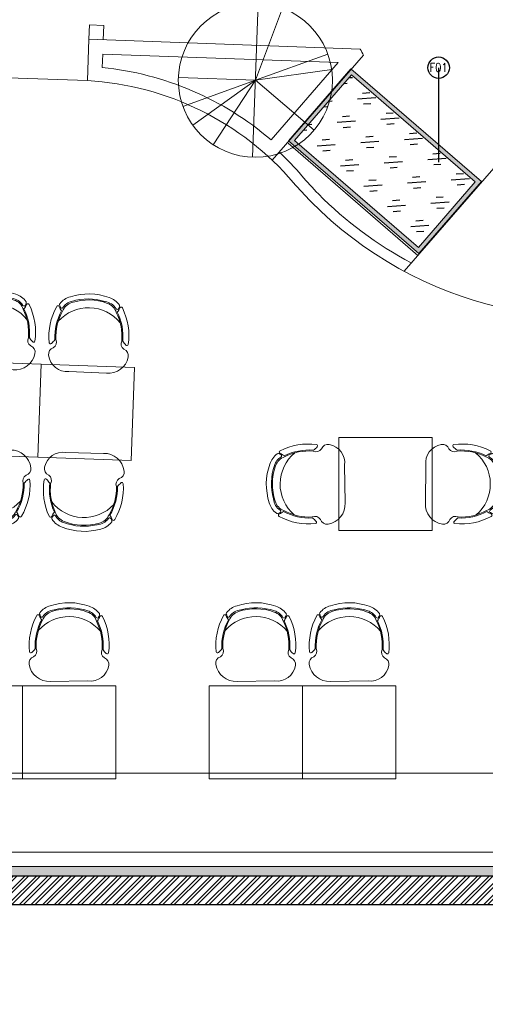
# Model space of a CAD drawing. Header units: millimetres. Extents: x 256680 to 410391, y -77299 to -22623.
# Tile 128 of 241: x 346631 to 349872, y -34256 to -27393. Entities that reach past the tile are written whole.
import ezdxf

# ---------------------------------------------------------------- set-up
doc = ezdxf.new("R2010")
doc.units = ezdxf.units.MM
doc.header["$LTSCALE"] = 2.5
doc.layers.add('BA-DEMOLISTION WALL', color=3, linetype='Continuous')
for name, color, linetype, lineweight in [('CKD Equipments', 252, 'Continuous', 0), ('ELEVATION 1', 143, 'Continuous', 18), ('ELEVATION 4', 157, 'Continuous', 9), ('FURNITURES', 30, 'Continuous', 15), ('HATCH LIGHT', 250, 'Continuous', 0), ('HATCH MEDIUM', 251, 'Continuous', 5), ('ROOM TEXT', 7, 'Continuous', 5), ('WALL', 132, 'Continuous', 25)]:
    doc.layers.add(name, color=color, linetype=linetype, lineweight=lineweight)
doc.styles.add('MTEXT', font='romans.shx', dxfattribs={"width": 0.85})
doc.styles.get("Standard").update_dxf_attribs({"font": 'GOTHIC.TTF'})
doc.dimstyles.new('AJKD_30', dxfattribs={"dimscale": 30, "dimtxt": 2, "dimasz": 1, "dimexe": 0.8, "dimexo": 0.8, "dimgap": 0.5, "dimtad": 1, "dimdec": 0, "dimzin": 0, "dimdsep": 46, "dimtxsty": 'Standard', "dimblk": 'ARCHTICK', "dimcen": 0.125, "dimclrd": 251, "dimclre": 251, "dimclrt": 42, "dimadec": 0, "dimazin": 0, "dimtfac": 1, "dimtdec": 0, "dimtix": 1, "dimtmove": 0, "dimatfit": 3, "dimfxl": 1, "dimtolj": 1, "dimtzin": 0, "dimarcsym": 1})

# ---------------------------------------------------------------- blocks, each defined once
blk = doc.blocks.new('04P-CH~1')
blk.add_line((-0.6031, 0.6002), (-0.3259, 0.597))
for centre, radius, start, end in [((-0.6123, 0.4516), 0.1489, 86.45826, 170.84441), ((-0.3081, 0.4618), 0.1363, 9.13239, 97.50787), ((-0.7092, 0.4672), 0.0508, 170.84441, 251.00231), ((-0.2234, 0.474), 0.0508, 290.59406, 10.75195), ((-0.3026, 0.3344), 0.456, 173.92961, 208.62433), ((-0.7462, 0.3807), 0.01, 46.56635, 168.96112), ((-0.9103, 0.2073), 0.2488, 38.01323, 46.56635), ((-0.7491, 0.3792), 0.0464, 334.70337, 59.67207), ((-0.6165, 0.3348), 0.3954, 333.0732, 4.54266), ((-0.6164, 0.3348), 0.4025, 333.22752, 4.65068), ((-0.181, 0.3871), 0.0464, 121.92429, 206.89299), ((-0.6261, 0.3299), 0.456, 332.97204, 7.66676), ((-0.0151, 0.2198), 0.2488, 135.03001, 143.58313), ((-0.184, 0.3885), 0.01, 12.63524, 135.03001), ((-0.3125, 0.3391), 0.4025, 176.94568, 208.36885), ((-0.3123, 0.339), 0.3954, 177.0537, 208.52316), ((-0.465, 0.421), 0.2985, 220.6848, 320.38834), ((-0.5509, 0.0634), 0.1433, 143.88699, 158.53261), ((-0.5651, 0.1825), 0.1, 198.86575, 254.77146), ((-0.3595, 0.1854), 0.1, 286.8249, 342.73061), ((-0.3704, 0.0659), 0.1433, 23.06375, 37.70938), ((-0.6935, 0.1195), 0.01, 200.82595, 338.53261), ((-0.6722, 0.1012), 0.01, 162.69848, 217.18732), ((-0.5509, 0.0634), 0.1371, 154.57208, 162.69848), ((-0.5651, 0.1825), 0.1445, 217.18732, 254.77146), ((-0.6657, 0.118), 0.01, 32.6756, 154.57208), ((-0.5651, 0.1825), 0.1095, 212.6756, 265.19021), ((-0.4661, 0.4573), 0.3918, 251.35616, 290.2402), ((-0.5751, 0.0635), 0.01, 75.17077, 85.19021), ((-0.4624, 0.4792), 0.4208, 254.83048, 288.66311), ((-0.3595, 0.1854), 0.1095, 286.8249, 328.92077), ((-0.3595, 0.1854), 0.1445, 286.8249, 324.40904), ((-0.2571, 0.1237), 0.01, 27.02428, 148.92077), ((-0.3704, 0.0659), 0.1371, 18.89788, 27.02428), ((-0.2501, 0.1071), 0.01, 324.40904, 18.89788), ((-0.2294, 0.126), 0.01, 203.06375, 340.77041), ((-0.4661, 0.456), 0.435, 251.64897, 289.94739)]:
    blk.add_arc(centre, radius, start, end)
blk = doc.blocks.new('Table chair 1')
at = {"layer": 'FURNITURES'}
blk.add_lwpolyline([(-325, 325), (-325, -325), (325, -325), (325, 325)], close=True, dxfattribs=at)
at = {"layer": 'FURNITURES', "xscale": 946.5666576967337, "yscale": 946.5666576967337, "zscale": 946.5666576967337, "rotation": 180}
blk.add_blockref('04P-CH~1', (-439.7, 845.5), dxfattribs=at)
at = {"layer": 'FURNITURES', "xscale": -946.5666576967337, "yscale": 946.5666576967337, "zscale": 946.5666576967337}
blk.add_blockref('04P-CH~1', (-439.7, -850), dxfattribs=at)
blk = doc.blocks.new('t')
for p, q in [((119721.4, -21429.1), (119721.4, -20655.6)), ((119721.4, -21429.1), (120009.1, -20711.1)), ((119721.4, -21429.1), (120195.6, -20818)), ((119721.4, -21429.1), (120383.6, -21029.3)), ((118947.9, -21429.1), (120494.9, -21429.1)), ((119721.4, -21429.1), (118988.2, -21675.7)), ((119721.4, -21429.1), (119433.7, -22147.2)), ((119721.4, -21429.1), (119586.6, -22190.8)), ((119721.4, -21429.1), (120200.7, -22036.3))]:
    blk.add_line(p, q)
blk.add_circle((119721.4, -21429.1), 773.5)
blk = doc.blocks.new('_ArchTick')
at = {"color": 0, "linetype": 'ByBlock', "const_width": 0.15}
blk.add_lwpolyline([(-0.5, -0.5), (0.5, 0.5)], dxfattribs=at)

msp = doc.modelspace()

# ---------------------------------------------------------------- hatches: boundary and pattern name
at = {"layer": 'BA-DEMOLISTION WALL', "ltscale": 1000, "true_color": 0xeea205}
h = msp.add_hatch(dxfattribs=at)
h.set_pattern_fill('GOST_GLASS', color=40, scale=25.4, angle=319.16276)
h.set_pattern_definition([(184.1627614, (1031227.02, -2981943.46), (-163.060663, 140.935234), [127, -177.8]), (184.1627614, (1031186.25, -2981908.23), (-163.060663, 140.935234), [50.8, -254]), (184.1627614, (1031191.79, -2981984.22), (-163.060663, 140.935234), [50.8, -254])])
h.paths.add_polyline_path([(349406.8, -28980.5), (348544.6, -28234.8), (348940.3, -27777.2), (349802.6, -28523)])
at = {"layer": 'CKD Equipments'}
h = msp.add_hatch(color=4, dxfattribs=at)
h.dxf.hatch_style = 1
h.paths.add_polyline_path([(349409.9, -29022.9), (348502.3, -28237.9), (348937.3, -27734.9), (349844.9, -28519.9)])
h.paths.add_polyline_path([(349406.8, -28980.5), (348544.6, -28234.8), (348940.3, -27777.2), (349802.6, -28523)], flags=16)
at = {"layer": 'HATCH LIGHT', "true_color": 0x636466}
h = msp.add_hatch(dxfattribs=at)
h.set_pattern_fill('ANSI32', color=251, scale=6)
h.set_pattern_definition([(45, (278504.94, -46725.026), (-40.411153, 40.411153), []), (45, (278531.88, -46725.026), (-40.411153, 40.411153), [])])
h.paths.add_polyline_path([(355647.8, -32590), (355453.8, -32638.8), (355635.4, -33359.7), (343082.7, -33359.6, -0.000263), (343068.2, -33559.6), (355892, -33559.7)])
h.paths.add_polyline_path([(343496.7, -25157.1), (343296.6, -25157.1, -0.011972), (342815.4, -34256), (343016, -34256, 0.01196)])
h.paths.add_polyline_path([(343480.3, -25697.6), (353159.2, -26046.6, 0.003501), (353653.3, -26800.6), (353820.9, -26691.5), (353270.8, -25850.5), (343486.5, -25497.7, -0.000262)])
h = msp.add_hatch(dxfattribs=at)
h.set_pattern_fill('ANSI36', color=251, scale=7)
h.set_pattern_definition([(45, (278504.942, -46725.026), (11.786586, 43.2174826), [55.5625, -11.1125, 0, -11.1125])])
h.paths.add_polyline_path([(355635.4, -33359.7), (355453.8, -32638.8), (355390.8, -32654.7), (355552, -33294.7), (343345.7, -33294.6), (343353, -31044.7), (343235.5, -31044.7, -0.003045), (343082.7, -33359.6)])

# ---------------------------------------------------------------- linework, layer by layer
at = {"layer": 'CKD Equipments'}
msp.add_lwpolyline([(349409.9, -29022.9), (348502.3, -28237.9), (348937.3, -27734.9), (349844.9, -28519.9), (349409.9, -29022.9)], dxfattribs=at)
msp.add_lwpolyline([(349406.8, -28980.5), (348544.6, -28234.8), (348940.3, -27777.2), (349802.6, -28523)], close=True, dxfattribs=at)
at = {"layer": 'ELEVATION 1'}
msp.add_lwpolyline([(343353, -31044.7), (343345.7, -33294.6), (355552, -33294.7), (355390.8, -32654.7), (355453.8, -32638.8)], dxfattribs=at)
at = {"layer": 'FURNITURES'}
for p, q in [((347112, -27529.6), (347115.6, -27429.7)), ((347215.5, -27433.3), (347115.6, -27429.7)), ((347211.9, -27533.2), (347215.5, -27433.3)), ((347101.6, -27818), (347112, -27529.6)), ((349001.2, -27597.8), (347112, -27529.6)), ((347205, -27725.9), (347208.3, -27633.2)), ((348848.4, -27692.3), (347208.3, -27633.2)), ((349025.1, -27641.5), (348389, -28373)), ((348848.4, -27692.3), (348380.3, -28230.6)), ((349401.8, -29037.1), (348500, -28253)), ((349930.7, -28428.8), (349306.8, -29146.4)), ((343347.8, -32644.6), (355430.5, -32644.7))]:
    msp.add_line(p, q, dxfattribs=at)
for points in [[(346649.8, -32685.5), (346649.8, -32035.5), (345999.8, -32035.5), (345999.8, -32685.5)], [(347299.8, -32685.5), (347299.8, -32035.5), (346649.8, -32035.5), (346649.8, -32685.5)], [(348599.8, -32685.5), (348599.8, -32035.5), (347949.8, -32035.5), (347949.8, -32685.5)], [(349249.8, -32685.5), (349249.8, -32035.5), (348599.8, -32035.5), (348599.8, -32685.5)]]:
    msp.add_lwpolyline(points, close=True, dxfattribs=at)
msp.add_lwpolyline([(343346.1, -33194.6), (355526.8, -33194.7)], dxfattribs=at)
for centre, radius, start, end in [((350591.4, -26754.5), 2715, 224.57352, 353.93164), ((350591.4, -26754.5), 1800, 207.93519, 209.52153), ((346987.3, -29853.7), 2139, 49.36083, 84.15735), ((346987.3, -29853.7), 2039, 40.50816, 86.78492), ((346987.3, -29853.7), 2114, 40.50816, 46.65418), ((350438.3, -26905.4), 2425, 220.50816, 224.57352), ((350438.3, -26905.4), 2500, 220.50816, 224.57352), ((350591.4, -26754.5), 2640, 224.57352, 242.12931)]:
    msp.add_arc(centre, radius, start, end, dxfattribs=at)
at = {"layer": 'HATCH MEDIUM'}
msp.add_line((346202.2, -27785.5), (347101.6, -27818), dxfattribs=at)
at = {"layer": 'WALL'}
for p, q in [((343082.7, -33359.6), (355635.4, -33359.7)), ((343068.2, -33559.6), (355892, -33559.7))]:
    msp.add_line(p, q, dxfattribs=at)

# ---------------------------------------------------------------- block references
for p, rotation in [((346443.7, -30106.3), 357.9353210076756), ((347093.3, -30129.7), 357.9353210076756), ((349177.8, -30629.6), 269.9995000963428)]:
    msp.add_blockref('Table chair 1', p, dxfattribs=dict(rotation=rotation))
at = {"layer": 'FURNITURES', "xscale": -946.5666576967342, "yscale": 946.5666576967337, "zscale": 946.5666576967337, "rotation": 179.9995000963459}
for p in [(347414.5, -31437), (348714.5, -31437), (349364.5, -31437)]:
    msp.add_blockref('04P-CH~1', p, dxfattribs=at)
at = {"layer": 'HATCH MEDIUM', "xscale": -0.6936824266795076, "yscale": 0.6936824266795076, "zscale": 0.6936824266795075, "rotation": 87.935187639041}
msp.add_blockref('t', (336408.4, 55714.7), dxfattribs=at)

# ---------------------------------------------------------------- texts
at = {"layer": 'ROOM TEXT', "insert": (349461.4, -27755.9, 0.2), "char_height": 60, "attachment_point": 7, "style": 'MTEXT'}
msp.add_mtext_dynamic_manual_height_columns('\\A1;\\pxqc;F01', width=170.917, gutter_width=1.8, heights=[0], dxfattribs=at)

# ---------------------------------------------------------------- leaders
at = {"layer": 'ELEVATION 4'}
msp.add_leader([(349547.4, -27727.8), (349547.5, -28385.2)], dimstyle='AJKD_30', override={"dimasz": 5, "dimgap": 0.5, "dimtad": 0, "dimldrblk": 'DotBlank', "dimfxl": 0.18, "dimfxlon": 1, "dimarcsym": 2}, dxfattribs=at)

doc.saveas('drawing.dxf')
